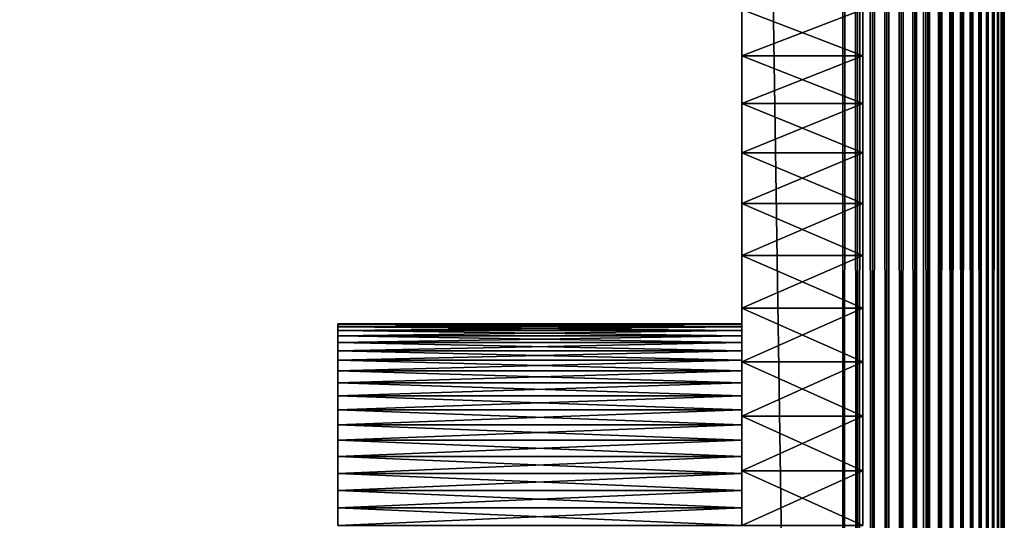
# Model space of a CAD drawing. Header units: millimetres. Extents: x -125 to 125, y -729 to 71.
# Tile 27 of 48: x 101 to 125, y -629 to -617. Entities that reach past the tile are written whole.
import ezdxf

# ---------------------------------------------------------------- set-up
doc = ezdxf.new("R2010")
doc.units = ezdxf.units.MM
doc.header["$LTSCALE"] = 65.185185
for name, color, linetype in [('11', 7, 'CONTINUOUS'), ('12', 7, 'CONTINUOUS'), ('13', 7, 'CONTINUOUS'), ('15', 7, 'CONTINUOUS'), ('16', 7, 'CONTINUOUS'), ('17', 7, 'CONTINUOUS'), ('23', 7, 'CONTINUOUS'), ('25', 7, 'CONTINUOUS'), ('34', 7, 'CONTINUOUS'), ('42', 7, 'CONTINUOUS'), ('43', 7, 'CONTINUOUS'), ('54', 7, 'CONTINUOUS')]:
    doc.layers.add(name, color=color, linetype=linetype)

msp = doc.modelspace()

# ---------------------------------------------------------------- linework, layer by layer
at = {"layer": '11', "color": 253, "linetype": 'Continuous', "true_color": 0xaaa39e}
for points in [[(121, -729.25, 56.448), (121, 70.75, 56.448), (110.75, -56.5, 56.448), (121, -729.25, 56.448)], [(-110.75, -56.5, 56.448), (-121, -729.25, 56.448), (110.75, -56.5, 56.448), (-110.75, -56.5, 56.448)], [(-121, -729.25, 56.448), (121, -729.25, 56.448), (110.75, -56.5, 56.448), (-121, -729.25, 56.448)]]:
    msp.add_3dface(points, dxfattribs=at)
at = {"layer": '12', "color": 253, "linetype": 'Continuous', "true_color": 0xaaa39e}
for points in [[(125, -628.102, 28.676), (125, 70.75, 10.448), (125, -627.836, 28.802), (125, -628.102, 28.676)], [(125, -628.379, 28.577), (125, 70.75, 10.448), (125, -628.102, 28.676), (125, -628.379, 28.577)], [(125, -628.665, 28.505), (125, 70.75, 10.448), (125, -628.379, 28.577), (125, -628.665, 28.505)], [(125, -628.379, 34.319), (125, 70.75, 10.448), (125, -628.665, 34.39), (125, -628.379, 34.319)], [(125, -626.308, 32.033), (125, 70.75, 10.448), (125, -626.379, 32.319), (125, -626.308, 32.033)], [(125, -628.956, 28.462), (125, 70.75, 10.448), (125, -628.665, 28.505), (125, -628.956, 28.462)], [(125, -629.25, 28.448), (125, 70.75, 10.448), (125, -628.956, 28.462), (125, -629.25, 28.448)], [(125, -626.379, 32.319), (125, 70.75, 10.448), (125, -626.478, 32.596), (125, -626.379, 32.319)], [(125, -676.931, 29.545), (125, 70.75, 10.448), (125, -629.25, 28.448), (125, -676.931, 29.545)], [(125, -677.129, 29.326), (125, 70.75, 10.448), (125, -676.931, 29.545), (125, -677.129, 29.326)], [(125, -677.347, 29.129), (125, 70.75, 10.448), (125, -677.129, 29.326), (125, -677.347, 29.129)], [(125, -626.478, 32.596), (125, 70.75, 10.448), (125, -626.604, 32.862), (125, -626.478, 32.596)], [(125, -626.604, 32.862), (125, 70.75, 10.448), (125, -626.756, 33.114), (125, -626.604, 32.862)], [(125, -627.347, 33.767), (125, 70.75, 10.448), (125, -627.583, 33.942), (125, -627.347, 33.767)], [(125, -626.478, 30.3), (125, 70.75, 10.448), (125, -626.379, 30.577), (125, -626.478, 30.3)], [(125, -627.129, 33.569), (125, 70.75, 10.448), (125, -627.347, 33.767), (125, -627.129, 33.569)], [(125, -626.25, 31.448), (125, 70.75, 10.448), (125, -626.264, 31.742), (125, -626.25, 31.448)], [(125, -626.379, 30.577), (125, 70.75, 10.448), (125, -626.308, 30.862), (125, -626.379, 30.577)], [(125, -626.931, 33.351), (125, 70.75, 10.448), (125, -627.129, 33.569), (125, -626.931, 33.351)], [(125, -626.308, 30.862), (125, 70.75, 10.448), (125, -626.264, 31.154), (125, -626.308, 30.862)], [(125, -626.756, 33.114), (125, 70.75, 10.448), (125, -626.931, 33.351), (125, -626.756, 33.114)], [(125, -626.264, 31.154), (125, 70.75, 10.448), (125, -626.25, 31.448), (125, -626.264, 31.154)], [(125, -626.604, 30.034), (125, 70.75, 10.448), (125, -626.478, 30.3), (125, -626.604, 30.034)], [(125, -627.836, 28.802), (125, 70.75, 10.448), (125, -627.583, 28.953), (125, -627.836, 28.802)], [(125, -628.102, 34.219), (125, 70.75, 10.448), (125, -628.379, 34.319), (125, -628.102, 34.219)], [(125, -627.583, 28.953), (125, 70.75, 10.448), (125, -627.347, 29.129), (125, -627.583, 28.953)], [(125, -627.347, 29.129), (125, 70.75, 10.448), (125, -627.129, 29.326), (125, -627.347, 29.129)], [(125, -627.129, 29.326), (125, 70.75, 10.448), (125, -626.931, 29.545), (125, -627.129, 29.326)], [(125, -627.836, 34.094), (125, 70.75, 10.448), (125, -628.102, 34.219), (125, -627.836, 34.094)], [(125, -626.931, 29.545), (125, 70.75, 10.448), (125, -626.756, 29.781), (125, -626.931, 29.545)], [(125, -627.583, 33.942), (125, 70.75, 10.448), (125, -627.836, 34.094), (125, -627.583, 33.942)], [(125, -626.264, 31.742), (125, 70.75, 10.448), (125, -626.308, 32.033), (125, -626.264, 31.742)], [(125, -626.756, 29.781), (125, 70.75, 10.448), (125, -626.604, 30.034), (125, -626.756, 29.781)], [(125, -677.583, 28.953), (125, 70.75, 10.448), (125, -677.347, 29.129), (125, -677.583, 28.953)], [(125, -678.956, 28.462), (125, 70.75, 10.448), (125, -678.665, 28.505), (125, -678.956, 28.462)], [(125, -678.665, 28.505), (125, 70.75, 10.448), (125, -678.379, 28.577), (125, -678.665, 28.505)], [(125, -678.379, 28.577), (125, 70.75, 10.448), (125, -678.102, 28.676), (125, -678.379, 28.577)], [(125, -678.102, 28.676), (125, 70.75, 10.448), (125, -677.836, 28.802), (125, -678.102, 28.676)], [(125, -677.836, 28.802), (125, 70.75, 10.448), (125, -677.583, 28.953), (125, -677.836, 28.802)], [(125, -679.25, 28.448), (125, 70.75, 10.448), (125, -678.956, 28.462), (125, -679.25, 28.448)], [(125, -729.25, 52.448), (125, 70.75, 10.448), (125, 70.75, 52.448), (125, -729.25, 52.448)], [(125, 70.75, 10.448), (125, -729.25, 52.448), (125, -628.665, 34.39), (125, 70.75, 10.448)], [(125, -729.25, 10.448), (125, 70.75, 10.448), (125, -679.25, 28.448), (125, -729.25, 10.448)], [(125, -628.665, 34.39), (125, -729.25, 52.448), (125, -628.956, 34.433), (125, -628.665, 34.39)], [(125, -628.956, 34.433), (125, -729.25, 52.448), (125, -629.25, 34.448), (125, -628.956, 34.433)]]:
    msp.add_3dface(points, dxfattribs=at)
at = {"layer": '13', "color": 253, "linetype": 'Continuous', "true_color": 0xaaa39e}
for points in [[(121, -729.25, 6.448), (-121, -729.25, 6.448), (-121, 70.75, 6.448), (121, -729.25, 6.448)], [(121, -729.25, 6.448), (-121, 70.75, 6.448), (121, 70.75, 6.448), (121, -729.25, 6.448)]]:
    msp.add_3dface(points, dxfattribs=at)
at = {"layer": '15', "color": 253, "linetype": 'Continuous', "true_color": 0xaaa39e}
for points in [[(121, -729.25, 54.448), (-121, -66.25, 54.448), (121, -66.25, 54.448), (121, -729.25, 54.448)], [(121, -729.25, 54.448), (-121, -729.25, 54.448), (-121, -66.25, 54.448), (121, -729.25, 54.448)]]:
    msp.add_3dface(points, dxfattribs=at)
at = {"layer": '16', "color": 253, "linetype": 'Continuous', "true_color": 0xaaa39e}
for points in [[(123, -628.102, 34.219), (123, -628.379, 34.319), (123, -66.25, 52.448), (123, -628.102, 34.219)], [(123, -627.836, 34.094), (123, -628.102, 34.219), (123, -66.25, 52.448), (123, -627.836, 34.094)], [(123, -627.583, 33.942), (123, -627.836, 34.094), (123, -66.25, 52.448), (123, -627.583, 33.942)], [(123, -627.347, 33.767), (123, -627.583, 33.942), (123, -66.25, 52.448), (123, -627.347, 33.767)], [(123, -627.129, 33.569), (123, -627.347, 33.767), (123, -66.25, 52.448), (123, -627.129, 33.569)], [(123, -626.931, 33.351), (123, -627.129, 33.569), (123, -66.25, 52.448), (123, -626.931, 33.351)], [(123, -626.756, 33.114), (123, -626.931, 33.351), (123, -66.25, 52.448), (123, -626.756, 33.114)], [(123, -626.604, 32.862), (123, -626.756, 33.114), (123, -66.25, 52.448), (123, -626.604, 32.862)], [(123, -626.478, 32.596), (123, -626.604, 32.862), (123, -66.25, 52.448), (123, -626.478, 32.596)], [(123, -628.379, 34.319), (123, -628.665, 34.39), (123, -66.25, 52.448), (123, -628.379, 34.319)], [(123, -628.665, 34.39), (123, -628.956, 34.433), (123, -66.25, 52.448), (123, -628.665, 34.39)], [(123, -628.956, 34.433), (123, -629.25, 34.448), (123, -66.25, 52.448), (123, -628.956, 34.433)], [(123, -626.931, 29.545), (123, -626.756, 29.781), (123, -66.25, 52.448), (123, -626.931, 29.545)], [(123, -627.129, 29.326), (123, -626.931, 29.545), (123, -66.25, 52.448), (123, -627.129, 29.326)], [(123, -627.347, 29.129), (123, -627.129, 29.326), (123, -66.25, 52.448), (123, -627.347, 29.129)], [(123, -627.583, 28.953), (123, -627.347, 29.129), (123, -66.25, 52.448), (123, -627.583, 28.953)], [(123, -627.836, 28.802), (123, -627.583, 28.953), (123, -66.25, 52.448), (123, -627.836, 28.802)], [(123, -628.102, 28.676), (123, -627.836, 28.802), (123, -66.25, 52.448), (123, -628.102, 28.676)], [(123, -628.379, 28.577), (123, -628.102, 28.676), (123, -66.25, 52.448), (123, -628.379, 28.577)], [(123, -628.665, 28.505), (123, -628.379, 28.577), (123, -66.25, 52.448), (123, -628.665, 28.505)], [(123, -626.379, 32.319), (123, -626.478, 32.596), (123, -66.25, 52.448), (123, -626.379, 32.319)], [(123, -626.308, 32.033), (123, -626.379, 32.319), (123, -66.25, 52.448), (123, -626.308, 32.033)], [(123, -626.264, 31.742), (123, -626.308, 32.033), (123, -66.25, 52.448), (123, -626.264, 31.742)], [(123, -626.25, 31.448), (123, -626.264, 31.742), (123, -66.25, 52.448), (123, -626.25, 31.448)], [(123, -626.264, 31.154), (123, -626.25, 31.448), (123, -66.25, 52.448), (123, -626.264, 31.154)], [(123, -626.308, 30.862), (123, -626.264, 31.154), (123, -66.25, 52.448), (123, -626.308, 30.862)], [(123, -626.379, 30.577), (123, -626.308, 30.862), (123, -66.25, 52.448), (123, -626.379, 30.577)], [(123, -626.478, 30.3), (123, -626.379, 30.577), (123, -66.25, 52.448), (123, -626.478, 30.3)], [(123, -626.604, 30.034), (123, -626.478, 30.3), (123, -66.25, 52.448), (123, -626.604, 30.034)], [(123, -626.756, 29.781), (123, -626.604, 30.034), (123, -66.25, 52.448), (123, -626.756, 29.781)], [(123, -629.25, 34.448), (123, -676.756, 33.114), (123, -66.25, 52.448), (123, -629.25, 34.448)], [(123, -678.956, 34.433), (123, -679.25, 34.448), (123, -66.25, 52.448), (123, -678.956, 34.433)], [(123, -678.665, 34.39), (123, -678.956, 34.433), (123, -66.25, 52.448), (123, -678.665, 34.39)], [(123, -678.379, 34.319), (123, -678.665, 34.39), (123, -66.25, 52.448), (123, -678.379, 34.319)], [(123, -678.102, 34.219), (123, -678.379, 34.319), (123, -66.25, 52.448), (123, -678.102, 34.219)], [(123, -677.836, 34.094), (123, -678.102, 34.219), (123, -66.25, 52.448), (123, -677.836, 34.094)], [(123, -677.583, 33.942), (123, -677.836, 34.094), (123, -66.25, 52.448), (123, -677.583, 33.942)], [(123, -677.347, 33.767), (123, -677.583, 33.942), (123, -66.25, 52.448), (123, -677.347, 33.767)], [(123, -677.129, 33.569), (123, -677.347, 33.767), (123, -66.25, 52.448), (123, -677.129, 33.569)], [(123, -676.931, 33.351), (123, -677.129, 33.569), (123, -66.25, 52.448), (123, -676.931, 33.351)], [(123, -676.756, 33.114), (123, -676.931, 33.351), (123, -66.25, 52.448), (123, -676.756, 33.114)], [(123, -729.25, 10.448), (123, -628.665, 28.505), (123, -66.25, 52.448), (123, -729.25, 10.448)], [(123, -729.25, 10.448), (123, -66.25, 52.448), (123, -66.25, 10.448), (123, -729.25, 10.448)], [(123, -679.25, 34.448), (123, -729.25, 52.448), (123, -66.25, 52.448), (123, -679.25, 34.448)], [(123, -628.665, 28.505), (123, -729.25, 10.448), (123, -628.956, 28.462), (123, -628.665, 28.505)], [(123, -729.25, 10.448), (123, -629.25, 28.448), (123, -628.956, 28.462), (123, -729.25, 10.448)]]:
    msp.add_3dface(points, dxfattribs=at)
at = {"layer": '17', "color": 253, "linetype": 'Continuous', "true_color": 0xaaa39e}
for points in [[(-121, -729.25, 8.448), (121, -729.25, 8.448), (121, -66.25, 8.448), (-121, -729.25, 8.448)], [(75, -66.25, 8.448), (-121, -729.25, 8.448), (121, -66.25, 8.448), (75, -66.25, 8.448)]]:
    msp.add_3dface(points, dxfattribs=at)
at = {"layer": '23', "color": 253, "linetype": 'Continuous', "true_color": 0xaaa39e}
for points in [[(121, 70.75, 56.448), (121.369, -729.25, 56.431), (121.369, 70.75, 56.431), (121, 70.75, 56.448)], [(121, -729.25, 56.448), (121.369, -729.25, 56.431), (121, 70.75, 56.448), (121, -729.25, 56.448)], [(121.735, -729.25, 56.38), (121.735, 70.75, 56.38), (121.369, 70.75, 56.431), (121.735, -729.25, 56.38)], [(121.369, -729.25, 56.431), (121.735, -729.25, 56.38), (121.369, 70.75, 56.431), (121.369, -729.25, 56.431)], [(122.095, -729.25, 56.295), (122.095, 70.75, 56.295), (121.735, 70.75, 56.38), (122.095, -729.25, 56.295)], [(121.735, -729.25, 56.38), (122.095, -729.25, 56.295), (121.735, 70.75, 56.38), (121.735, -729.25, 56.38)], [(122.445, -729.25, 56.178), (122.445, 70.75, 56.178), (122.095, 70.75, 56.295), (122.445, -729.25, 56.178)], [(122.095, -729.25, 56.295), (122.445, -729.25, 56.178), (122.095, 70.75, 56.295), (122.095, -729.25, 56.295)], [(122.783, -729.25, 56.028), (122.783, 70.75, 56.028), (122.445, 70.75, 56.178), (122.783, -729.25, 56.028)], [(122.445, -729.25, 56.178), (122.783, -729.25, 56.028), (122.445, 70.75, 56.178), (122.445, -729.25, 56.178)], [(123.106, -729.25, 55.849), (123.106, 70.75, 55.849), (122.783, 70.75, 56.028), (123.106, -729.25, 55.849)], [(122.783, -729.25, 56.028), (123.106, -729.25, 55.849), (122.783, 70.75, 56.028), (122.783, -729.25, 56.028)], [(123.411, -729.25, 55.64), (123.411, 70.75, 55.64), (123.106, 70.75, 55.849), (123.411, -729.25, 55.64)], [(123.106, -729.25, 55.849), (123.411, -729.25, 55.64), (123.106, 70.75, 55.849), (123.106, -729.25, 55.849)], [(123.411, -729.25, 55.64), (123.695, -729.25, 55.404), (123.411, 70.75, 55.64), (123.411, -729.25, 55.64)], [(123.695, -729.25, 55.404), (123.695, 70.75, 55.404), (123.411, 70.75, 55.64), (123.695, -729.25, 55.404)], [(123.695, -729.25, 55.404), (123.956, -729.25, 55.143), (123.695, 70.75, 55.404), (123.695, -729.25, 55.404)], [(123.956, -729.25, 55.143), (123.956, 70.75, 55.143), (123.695, 70.75, 55.404), (123.956, -729.25, 55.143)], [(124.192, -729.25, 54.858), (124.192, 70.75, 54.858), (123.956, 70.75, 55.143), (124.192, -729.25, 54.858)], [(123.956, -729.25, 55.143), (124.192, -729.25, 54.858), (123.956, 70.75, 55.143), (123.956, -729.25, 55.143)], [(124.401, -729.25, 54.554), (124.401, 70.75, 54.554), (124.192, 70.75, 54.858), (124.401, -729.25, 54.554)], [(124.192, -729.25, 54.858), (124.401, -729.25, 54.554), (124.192, 70.75, 54.858), (124.192, -729.25, 54.858)], [(124.581, -729.25, 54.231), (124.581, 70.75, 54.231), (124.401, 70.75, 54.554), (124.581, -729.25, 54.231)], [(124.401, -729.25, 54.554), (124.581, -729.25, 54.231), (124.401, 70.75, 54.554), (124.401, -729.25, 54.554)], [(124.581, -729.25, 54.231), (124.73, -729.25, 53.893), (124.581, 70.75, 54.231), (124.581, -729.25, 54.231)], [(124.73, -729.25, 53.893), (124.73, 70.75, 53.893), (124.581, 70.75, 54.231), (124.73, -729.25, 53.893)], [(124.73, -729.25, 53.893), (124.847, -729.25, 53.542), (124.73, 70.75, 53.893), (124.73, -729.25, 53.893)], [(124.847, -729.25, 53.542), (124.847, 70.75, 53.542), (124.73, 70.75, 53.893), (124.847, -729.25, 53.542)], [(124.932, -729.25, 53.183), (124.932, 70.75, 53.183), (124.847, 70.75, 53.542), (124.932, -729.25, 53.183)], [(124.847, -729.25, 53.542), (124.932, -729.25, 53.183), (124.847, 70.75, 53.542), (124.847, -729.25, 53.542)], [(124.983, -729.25, 52.817), (124.983, 70.75, 52.817), (124.932, 70.75, 53.183), (124.983, -729.25, 52.817)], [(124.932, -729.25, 53.183), (124.983, -729.25, 52.817), (124.932, 70.75, 53.183), (124.932, -729.25, 53.183)], [(124.983, -729.25, 52.817), (125, -729.25, 52.448), (124.983, 70.75, 52.817), (124.983, -729.25, 52.817)], [(125, -729.25, 52.448), (125, 70.75, 52.448), (124.983, 70.75, 52.817), (125, -729.25, 52.448)]]:
    msp.add_3dface(points, dxfattribs=at)
at = {"layer": '25', "color": 253, "linetype": 'Continuous', "true_color": 0xaaa39e}
for points in [[(121.369, -729.25, 6.465), (121, -729.25, 6.448), (121.369, 70.75, 6.465), (121.369, -729.25, 6.465)], [(121, -729.25, 6.448), (121, 70.75, 6.448), (121.369, 70.75, 6.465), (121, -729.25, 6.448)], [(121.735, -729.25, 6.516), (121.369, -729.25, 6.465), (121.735, 70.75, 6.516), (121.735, -729.25, 6.516)], [(121.369, -729.25, 6.465), (121.369, 70.75, 6.465), (121.735, 70.75, 6.516), (121.369, -729.25, 6.465)], [(121.735, -729.25, 6.516), (121.735, 70.75, 6.516), (122.095, 70.75, 6.6), (121.735, -729.25, 6.516)], [(122.095, -729.25, 6.6), (121.735, -729.25, 6.516), (122.095, 70.75, 6.6), (122.095, -729.25, 6.6)], [(122.095, -729.25, 6.6), (122.095, 70.75, 6.6), (122.445, 70.75, 6.718), (122.095, -729.25, 6.6)], [(122.445, -729.25, 6.718), (122.095, -729.25, 6.6), (122.445, 70.75, 6.718), (122.445, -729.25, 6.718)], [(122.783, -729.25, 6.867), (122.445, -729.25, 6.718), (122.783, 70.75, 6.867), (122.783, -729.25, 6.867)], [(122.445, -729.25, 6.718), (122.445, 70.75, 6.718), (122.783, 70.75, 6.867), (122.445, -729.25, 6.718)], [(123.106, -729.25, 7.047), (122.783, -729.25, 6.867), (123.106, 70.75, 7.047), (123.106, -729.25, 7.047)], [(122.783, -729.25, 6.867), (122.783, 70.75, 6.867), (123.106, 70.75, 7.047), (122.783, -729.25, 6.867)], [(123.411, -729.25, 7.256), (123.106, -729.25, 7.047), (123.411, 70.75, 7.256), (123.411, -729.25, 7.256)], [(123.106, -729.25, 7.047), (123.106, 70.75, 7.047), (123.411, 70.75, 7.256), (123.106, -729.25, 7.047)], [(123.695, -729.25, 7.492), (123.411, -729.25, 7.256), (123.695, 70.75, 7.492), (123.695, -729.25, 7.492)], [(123.411, -729.25, 7.256), (123.411, 70.75, 7.256), (123.695, 70.75, 7.492), (123.411, -729.25, 7.256)], [(123.956, -729.25, 7.753), (123.695, -729.25, 7.492), (123.956, 70.75, 7.753), (123.956, -729.25, 7.753)], [(123.695, -729.25, 7.492), (123.695, 70.75, 7.492), (123.956, 70.75, 7.753), (123.695, -729.25, 7.492)], [(124.192, -729.25, 8.037), (123.956, -729.25, 7.753), (124.192, 70.75, 8.037), (124.192, -729.25, 8.037)], [(123.956, -729.25, 7.753), (123.956, 70.75, 7.753), (124.192, 70.75, 8.037), (123.956, -729.25, 7.753)], [(124.401, -729.25, 8.342), (124.192, -729.25, 8.037), (124.401, 70.75, 8.342), (124.401, -729.25, 8.342)], [(124.192, -729.25, 8.037), (124.192, 70.75, 8.037), (124.401, 70.75, 8.342), (124.192, -729.25, 8.037)], [(124.581, -729.25, 8.665), (124.401, -729.25, 8.342), (124.581, 70.75, 8.665), (124.581, -729.25, 8.665)], [(124.401, -729.25, 8.342), (124.401, 70.75, 8.342), (124.581, 70.75, 8.665), (124.401, -729.25, 8.342)], [(124.73, -729.25, 9.003), (124.581, -729.25, 8.665), (124.73, 70.75, 9.003), (124.73, -729.25, 9.003)], [(124.581, -729.25, 8.665), (124.581, 70.75, 8.665), (124.73, 70.75, 9.003), (124.581, -729.25, 8.665)], [(124.847, -729.25, 9.353), (124.73, -729.25, 9.003), (124.847, 70.75, 9.353), (124.847, -729.25, 9.353)], [(124.73, -729.25, 9.003), (124.73, 70.75, 9.003), (124.847, 70.75, 9.353), (124.73, -729.25, 9.003)], [(124.847, -729.25, 9.353), (124.847, 70.75, 9.353), (124.932, 70.75, 9.713), (124.847, -729.25, 9.353)], [(124.932, -729.25, 9.713), (124.847, -729.25, 9.353), (124.932, 70.75, 9.713), (124.932, -729.25, 9.713)], [(124.932, -729.25, 9.713), (124.932, 70.75, 9.713), (124.983, 70.75, 10.079), (124.932, -729.25, 9.713)], [(124.983, -729.25, 10.079), (124.932, -729.25, 9.713), (124.983, 70.75, 10.079), (124.983, -729.25, 10.079)], [(124.983, -729.25, 10.079), (124.983, 70.75, 10.079), (125, 70.75, 10.448), (124.983, -729.25, 10.079)], [(125, -729.25, 10.448), (124.983, -729.25, 10.079), (125, 70.75, 10.448), (125, -729.25, 10.448)]]:
    msp.add_3dface(points, dxfattribs=at)
at = {"layer": '34', "linetype": 'Continuous'}
for points in [[(118.5, -616.469, 12.931), (118.5, -617.61, 12.193), (118.5, -616.469, 49.965), (118.5, -616.469, 12.931)], [(118.5, -616.469, 49.965), (118.5, -617.61, 12.193), (118.5, -617.61, 50.703), (118.5, -616.469, 49.965)], [(118.5, -617.61, 12.193), (118.5, -618.794, 11.525), (118.5, -617.61, 50.703), (118.5, -617.61, 12.193)], [(118.5, -617.61, 50.703), (118.5, -618.794, 11.525), (118.5, -618.794, 51.371), (118.5, -617.61, 50.703)], [(118.5, -618.794, 11.525), (118.5, -620.016, 10.93), (118.5, -618.794, 51.371), (118.5, -618.794, 11.525)], [(118.5, -618.794, 51.371), (118.5, -620.016, 10.93), (118.5, -620.016, 51.966), (118.5, -618.794, 51.371)], [(118.5, -620.016, 10.93), (118.5, -621.271, 10.41), (118.5, -620.016, 51.966), (118.5, -620.016, 10.93)], [(118.5, -620.016, 51.966), (118.5, -621.271, 10.41), (118.5, -621.271, 52.486), (118.5, -620.016, 51.966)], [(118.5, -621.271, 10.41), (118.5, -622.556, 9.967), (118.5, -621.271, 52.486), (118.5, -621.271, 10.41)], [(118.5, -621.271, 52.486), (118.5, -622.556, 9.967), (118.5, -622.556, 52.929), (118.5, -621.271, 52.486)], [(118.5, -622.556, 9.967), (118.5, -623.865, 9.602), (118.5, -622.556, 52.929), (118.5, -622.556, 9.967)], [(118.5, -622.556, 52.929), (118.5, -623.865, 9.602), (118.5, -623.865, 53.294), (118.5, -622.556, 52.929)], [(118.5, -623.865, 53.294), (118.5, -625.154, 34.316), (118.5, -625.194, 53.579), (118.5, -623.865, 53.294)], [(118.5, -624.718, 33.561), (118.5, -624.92, 33.948), (118.5, -623.865, 53.294), (118.5, -624.718, 33.561)], [(118.5, -624.552, 33.158), (118.5, -624.718, 33.561), (118.5, -623.865, 53.294), (118.5, -624.552, 33.158)], [(118.5, -624.42, 32.742), (118.5, -624.552, 33.158), (118.5, -623.865, 53.294), (118.5, -624.42, 32.742)], [(118.5, -624.326, 32.316), (118.5, -624.42, 32.742), (118.5, -623.865, 53.294), (118.5, -624.326, 32.316)], [(118.5, -624.269, 31.884), (118.5, -624.326, 32.316), (118.5, -623.865, 53.294), (118.5, -624.269, 31.884)], [(118.5, -624.25, 31.448), (118.5, -624.269, 31.884), (118.5, -623.865, 53.294), (118.5, -624.25, 31.448)], [(118.5, -624.25, 31.448), (118.5, -623.865, 9.602), (118.5, -624.269, 31.012), (118.5, -624.25, 31.448)], [(118.5, -625.194, 9.316), (118.5, -624.269, 31.012), (118.5, -623.865, 9.602), (118.5, -625.194, 9.316)], [(118.5, -623.865, 9.602), (118.5, -624.25, 31.448), (118.5, -623.865, 53.294), (118.5, -623.865, 9.602)], [(118.5, -624.92, 33.948), (118.5, -625.154, 34.316), (118.5, -623.865, 53.294), (118.5, -624.92, 33.948)], [(118.5, -624.326, 30.58), (118.5, -624.269, 31.012), (118.5, -625.194, 9.316), (118.5, -624.326, 30.58)], [(118.5, -624.42, 30.154), (118.5, -624.326, 30.58), (118.5, -625.194, 9.316), (118.5, -624.42, 30.154)], [(118.5, -624.552, 29.738), (118.5, -624.42, 30.154), (118.5, -625.194, 9.316), (118.5, -624.552, 29.738)], [(118.5, -624.718, 29.335), (118.5, -624.552, 29.738), (118.5, -625.194, 9.316), (118.5, -624.718, 29.335)], [(118.5, -624.92, 28.948), (118.5, -624.718, 29.335), (118.5, -625.194, 9.316), (118.5, -624.92, 28.948)], [(118.5, -625.154, 28.58), (118.5, -624.92, 28.948), (118.5, -625.194, 9.316), (118.5, -625.154, 28.58)], [(118.5, -625.154, 34.316), (118.5, -625.42, 34.662), (118.5, -625.194, 53.579), (118.5, -625.154, 34.316)], [(118.5, -625.42, 28.234), (118.5, -625.154, 28.58), (118.5, -625.194, 9.316), (118.5, -625.42, 28.234)], [(118.5, -626.036, 35.278), (118.5, -626.382, 35.544), (118.5, -625.194, 53.579), (118.5, -626.036, 35.278)], [(118.5, -625.194, 53.579), (118.5, -626.382, 35.544), (118.5, -626.538, 53.784), (118.5, -625.194, 53.579)], [(118.5, -625.714, 34.983), (118.5, -626.036, 35.278), (118.5, -625.194, 53.579), (118.5, -625.714, 34.983)], [(118.5, -625.42, 34.662), (118.5, -625.714, 34.983), (118.5, -625.194, 53.579), (118.5, -625.42, 34.662)], [(118.5, -626.538, 9.112), (118.5, -625.42, 28.234), (118.5, -625.194, 9.316), (118.5, -626.538, 9.112)], [(118.5, -625.714, 27.912), (118.5, -625.42, 28.234), (118.5, -626.538, 9.112), (118.5, -625.714, 27.912)], [(118.5, -626.036, 27.618), (118.5, -625.714, 27.912), (118.5, -626.538, 9.112), (118.5, -626.036, 27.618)], [(118.5, -626.382, 27.352), (118.5, -626.036, 27.618), (118.5, -626.538, 9.112), (118.5, -626.382, 27.352)], [(118.5, -626.382, 35.544), (118.5, -626.75, 35.778), (118.5, -626.538, 53.784), (118.5, -626.382, 35.544)], [(118.5, -626.75, 27.118), (118.5, -626.382, 27.352), (118.5, -626.538, 9.112), (118.5, -626.75, 27.118)], [(118.5, -627.137, 35.979), (118.5, -627.54, 36.146), (118.5, -626.538, 53.784), (118.5, -627.137, 35.979)], [(118.5, -626.538, 53.784), (118.5, -627.54, 36.146), (118.5, -627.891, 53.907), (118.5, -626.538, 53.784)], [(118.5, -626.75, 35.778), (118.5, -627.137, 35.979), (118.5, -626.538, 53.784), (118.5, -626.75, 35.778)], [(118.5, -627.891, 8.989), (118.5, -626.75, 27.118), (118.5, -626.538, 9.112), (118.5, -627.891, 8.989)], [(118.5, -627.137, 26.916), (118.5, -626.75, 27.118), (118.5, -627.891, 8.989), (118.5, -627.137, 26.916)], [(118.5, -627.54, 26.749), (118.5, -627.137, 26.916), (118.5, -627.891, 8.989), (118.5, -627.54, 26.749)], [(118.5, -627.54, 36.146), (118.5, -627.956, 36.277), (118.5, -627.891, 53.907), (118.5, -627.54, 36.146)], [(118.5, -627.956, 26.618), (118.5, -627.54, 26.749), (118.5, -627.891, 8.989), (118.5, -627.956, 26.618)], [(118.5, -627.956, 36.277), (118.5, -628.382, 36.372), (118.5, -627.891, 53.907), (118.5, -627.956, 36.277)], [(118.5, -629.25, 8.948), (118.5, -627.956, 26.618), (118.5, -627.891, 8.989), (118.5, -629.25, 8.948)], [(118.5, -628.814, 36.429), (118.5, -629.25, 36.448), (118.5, -627.891, 53.907), (118.5, -628.814, 36.429)], [(118.5, -627.891, 53.907), (118.5, -629.25, 36.448), (118.5, -629.25, 53.948), (118.5, -627.891, 53.907)], [(118.5, -628.382, 36.372), (118.5, -628.814, 36.429), (118.5, -627.891, 53.907), (118.5, -628.382, 36.372)], [(118.5, -628.382, 26.524), (118.5, -627.956, 26.618), (118.5, -629.25, 8.948), (118.5, -628.382, 26.524)], [(118.5, -628.814, 26.467), (118.5, -628.382, 26.524), (118.5, -629.25, 8.948), (118.5, -628.814, 26.467)], [(118.5, -629.25, 26.448), (118.5, -628.814, 26.467), (118.5, -629.25, 8.948), (118.5, -629.25, 26.448)]]:
    msp.add_3dface(points, dxfattribs=at)
at = {"layer": '42', "linetype": 'Continuous'}
for points in [[(108.5, -624.25, 31.448), (108.5, -624.269, 31.012), (108.5, -624.269, 31.884), (108.5, -624.25, 31.448)], [(108.5, -624.269, 31.884), (108.5, -624.326, 30.58), (108.5, -624.326, 32.316), (108.5, -624.269, 31.884)], [(108.5, -624.269, 31.012), (108.5, -624.326, 30.58), (108.5, -624.269, 31.884), (108.5, -624.269, 31.012)], [(108.5, -624.326, 32.316), (108.5, -624.42, 30.154), (108.5, -624.42, 32.742), (108.5, -624.326, 32.316)], [(108.5, -624.326, 30.58), (108.5, -624.42, 30.154), (108.5, -624.326, 32.316), (108.5, -624.326, 30.58)], [(108.5, -624.42, 32.742), (108.5, -624.552, 29.738), (108.5, -624.552, 33.158), (108.5, -624.42, 32.742)], [(108.5, -624.42, 30.154), (108.5, -624.552, 29.738), (108.5, -624.42, 32.742), (108.5, -624.42, 30.154)], [(108.5, -624.552, 33.158), (108.5, -624.718, 29.335), (108.5, -624.718, 33.561), (108.5, -624.552, 33.158)], [(108.5, -624.552, 29.738), (108.5, -624.718, 29.335), (108.5, -624.552, 33.158), (108.5, -624.552, 29.738)], [(108.5, -624.718, 33.561), (108.5, -624.92, 28.948), (108.5, -624.92, 33.948), (108.5, -624.718, 33.561)], [(108.5, -624.718, 29.335), (108.5, -624.92, 28.948), (108.5, -624.718, 33.561), (108.5, -624.718, 29.335)], [(108.5, -624.92, 33.948), (108.5, -625.154, 28.58), (108.5, -625.154, 34.316), (108.5, -624.92, 33.948)], [(108.5, -624.92, 28.948), (108.5, -625.154, 28.58), (108.5, -624.92, 33.948), (108.5, -624.92, 28.948)], [(108.5, -625.154, 34.316), (108.5, -625.42, 28.234), (108.5, -625.42, 34.662), (108.5, -625.154, 34.316)], [(108.5, -625.154, 28.58), (108.5, -625.42, 28.234), (108.5, -625.154, 34.316), (108.5, -625.154, 28.58)], [(108.5, -625.42, 34.662), (108.5, -625.714, 27.912), (108.5, -625.714, 34.983), (108.5, -625.42, 34.662)], [(108.5, -625.42, 28.234), (108.5, -625.714, 27.912), (108.5, -625.42, 34.662), (108.5, -625.42, 28.234)], [(108.5, -625.714, 34.983), (108.5, -626.036, 27.618), (108.5, -626.036, 35.278), (108.5, -625.714, 34.983)], [(108.5, -625.714, 27.912), (108.5, -626.036, 27.618), (108.5, -625.714, 34.983), (108.5, -625.714, 27.912)], [(108.5, -626.036, 35.278), (108.5, -626.382, 27.352), (108.5, -626.382, 35.544), (108.5, -626.036, 35.278)], [(108.5, -626.036, 27.618), (108.5, -626.382, 27.352), (108.5, -626.036, 35.278), (108.5, -626.036, 27.618)], [(108.5, -626.75, 35.778), (108.5, -626.382, 35.544), (108.5, -626.75, 31.448), (108.5, -626.75, 35.778)], [(108.5, -626.382, 35.544), (108.5, -626.75, 27.118), (108.5, -626.75, 31.448), (108.5, -626.382, 35.544)], [(108.5, -626.382, 27.352), (108.5, -626.75, 27.118), (108.5, -626.382, 35.544), (108.5, -626.382, 27.352)], [(108.5, -626.966, 32.465), (108.5, -626.75, 35.778), (108.5, -626.872, 32.22), (108.5, -626.966, 32.465)], [(108.5, -627.085, 32.698), (108.5, -626.75, 35.778), (108.5, -626.966, 32.465), (108.5, -627.085, 32.698)], [(108.5, -627.137, 35.979), (108.5, -626.75, 35.778), (108.5, -627.085, 32.698), (108.5, -627.137, 35.979)], [(108.5, -626.872, 32.22), (108.5, -626.75, 35.778), (108.5, -626.805, 31.968), (108.5, -626.872, 32.22)], [(108.5, -626.764, 31.709), (108.5, -626.75, 35.778), (108.5, -626.75, 31.448), (108.5, -626.764, 31.709)], [(108.5, -626.805, 31.968), (108.5, -626.75, 35.778), (108.5, -626.764, 31.709), (108.5, -626.805, 31.968)], [(108.5, -626.75, 27.118), (108.5, -627.137, 26.916), (108.5, -626.764, 31.186), (108.5, -626.75, 27.118)], [(108.5, -626.75, 31.448), (108.5, -626.75, 27.118), (108.5, -626.764, 31.186), (108.5, -626.75, 31.448)], [(108.5, -626.764, 31.186), (108.5, -627.137, 26.916), (108.5, -626.805, 30.928), (108.5, -626.764, 31.186)], [(108.5, -626.805, 30.928), (108.5, -627.137, 26.916), (108.5, -626.872, 30.675), (108.5, -626.805, 30.928)], [(108.5, -626.872, 30.675), (108.5, -627.137, 26.916), (108.5, -626.966, 30.431), (108.5, -626.872, 30.675)], [(108.5, -626.966, 30.431), (108.5, -627.137, 26.916), (108.5, -627.085, 30.198), (108.5, -626.966, 30.431)], [(108.5, -627.227, 32.917), (108.5, -627.137, 35.979), (108.5, -627.085, 32.698), (108.5, -627.227, 32.917)], [(108.5, -627.085, 30.198), (108.5, -627.137, 26.916), (108.5, -627.227, 29.978), (108.5, -627.085, 30.198)], [(108.5, -627.392, 33.121), (108.5, -627.137, 35.979), (108.5, -627.227, 32.917), (108.5, -627.392, 33.121)], [(108.5, -627.54, 36.146), (108.5, -627.137, 35.979), (108.5, -627.392, 33.121), (108.5, -627.54, 36.146)], [(108.5, -627.137, 26.916), (108.5, -627.54, 26.749), (108.5, -627.227, 29.978), (108.5, -627.137, 26.916)], [(108.5, -627.227, 29.978), (108.5, -627.54, 26.749), (108.5, -627.392, 29.775), (108.5, -627.227, 29.978)], [(108.5, -627.577, 33.306), (108.5, -627.54, 36.146), (108.5, -627.392, 33.121), (108.5, -627.577, 33.306)], [(108.5, -627.392, 29.775), (108.5, -627.54, 26.749), (108.5, -627.577, 29.59), (108.5, -627.392, 29.775)], [(108.5, -627.781, 33.47), (108.5, -627.54, 36.146), (108.5, -627.577, 33.306), (108.5, -627.781, 33.47)], [(108.5, -627.956, 36.277), (108.5, -627.54, 36.146), (108.5, -627.781, 33.47), (108.5, -627.956, 36.277)], [(108.5, -627.54, 26.749), (108.5, -627.956, 26.618), (108.5, -627.577, 29.59), (108.5, -627.54, 26.749)], [(108.5, -627.577, 29.59), (108.5, -627.956, 26.618), (108.5, -627.781, 29.425), (108.5, -627.577, 29.59)], [(108.5, -628, 33.613), (108.5, -627.956, 36.277), (108.5, -627.781, 33.47), (108.5, -628, 33.613)], [(108.5, -627.781, 29.425), (108.5, -627.956, 26.618), (108.5, -628, 29.283), (108.5, -627.781, 29.425)], [(108.5, -628.233, 33.732), (108.5, -627.956, 36.277), (108.5, -628, 33.613), (108.5, -628.233, 33.732)], [(108.5, -628.382, 36.372), (108.5, -627.956, 36.277), (108.5, -628.233, 33.732), (108.5, -628.382, 36.372)], [(108.5, -627.956, 26.618), (108.5, -628.382, 26.524), (108.5, -628, 29.283), (108.5, -627.956, 26.618)], [(108.5, -628, 29.283), (108.5, -628.382, 26.524), (108.5, -628.233, 29.164), (108.5, -628, 29.283)], [(108.5, -628.477, 33.825), (108.5, -628.382, 36.372), (108.5, -628.233, 33.732), (108.5, -628.477, 33.825)], [(108.5, -628.233, 29.164), (108.5, -628.382, 26.524), (108.5, -628.477, 29.07), (108.5, -628.233, 29.164)], [(108.5, -628.73, 33.893), (108.5, -628.382, 36.372), (108.5, -628.477, 33.825), (108.5, -628.73, 33.893)], [(108.5, -628.814, 36.429), (108.5, -628.382, 36.372), (108.5, -628.73, 33.893), (108.5, -628.814, 36.429)], [(108.5, -628.382, 26.524), (108.5, -628.814, 26.467), (108.5, -628.477, 29.07), (108.5, -628.382, 26.524)], [(108.5, -628.477, 29.07), (108.5, -628.814, 26.467), (108.5, -628.73, 29.002), (108.5, -628.477, 29.07)], [(108.5, -628.989, 33.934), (108.5, -628.814, 36.429), (108.5, -628.73, 33.893), (108.5, -628.989, 33.934)], [(108.5, -628.73, 29.002), (108.5, -628.814, 26.467), (108.5, -628.989, 28.961), (108.5, -628.73, 29.002)], [(108.5, -629.25, 36.448), (108.5, -628.814, 36.429), (108.5, -629.25, 33.948), (108.5, -629.25, 36.448)], [(108.5, -629.25, 33.948), (108.5, -628.814, 36.429), (108.5, -628.989, 33.934), (108.5, -629.25, 33.948)], [(108.5, -628.814, 26.467), (108.5, -629.25, 26.448), (108.5, -628.989, 28.961), (108.5, -628.814, 26.467)], [(108.5, -628.989, 28.961), (108.5, -629.25, 26.448), (108.5, -629.25, 28.948), (108.5, -628.989, 28.961)]]:
    msp.add_3dface(points, dxfattribs=at)
at = {"layer": '43', "linetype": 'Continuous'}
for points in [[(118.5, -624.269, 31.012), (108.5, -624.269, 31.012), (108.5, -624.25, 31.448), (118.5, -624.269, 31.012)], [(118.5, -624.25, 31.448), (108.5, -624.25, 31.448), (108.5, -624.269, 31.884), (118.5, -624.25, 31.448)], [(118.5, -624.25, 31.448), (118.5, -624.269, 31.012), (108.5, -624.25, 31.448), (118.5, -624.25, 31.448)], [(118.5, -624.269, 31.884), (118.5, -624.25, 31.448), (108.5, -624.269, 31.884), (118.5, -624.269, 31.884)], [(118.5, -624.326, 30.58), (108.5, -624.326, 30.58), (108.5, -624.269, 31.012), (118.5, -624.326, 30.58)], [(118.5, -624.269, 31.012), (118.5, -624.326, 30.58), (108.5, -624.269, 31.012), (118.5, -624.269, 31.012)], [(118.5, -624.269, 31.884), (108.5, -624.269, 31.884), (108.5, -624.326, 32.316), (118.5, -624.269, 31.884)], [(118.5, -624.326, 32.316), (118.5, -624.269, 31.884), (108.5, -624.326, 32.316), (118.5, -624.326, 32.316)], [(118.5, -624.42, 30.154), (108.5, -624.42, 30.154), (108.5, -624.326, 30.58), (118.5, -624.42, 30.154)], [(118.5, -624.326, 30.58), (118.5, -624.42, 30.154), (108.5, -624.326, 30.58), (118.5, -624.326, 30.58)], [(118.5, -624.326, 32.316), (108.5, -624.326, 32.316), (108.5, -624.42, 32.742), (118.5, -624.326, 32.316)], [(118.5, -624.42, 32.742), (118.5, -624.326, 32.316), (108.5, -624.42, 32.742), (118.5, -624.42, 32.742)], [(118.5, -624.552, 29.738), (108.5, -624.552, 29.738), (108.5, -624.42, 30.154), (118.5, -624.552, 29.738)], [(118.5, -624.42, 30.154), (118.5, -624.552, 29.738), (108.5, -624.42, 30.154), (118.5, -624.42, 30.154)], [(118.5, -624.42, 32.742), (108.5, -624.42, 32.742), (108.5, -624.552, 33.158), (118.5, -624.42, 32.742)], [(118.5, -624.552, 33.158), (118.5, -624.42, 32.742), (108.5, -624.552, 33.158), (118.5, -624.552, 33.158)], [(118.5, -624.718, 29.335), (108.5, -624.718, 29.335), (108.5, -624.552, 29.738), (118.5, -624.718, 29.335)], [(118.5, -624.552, 29.738), (118.5, -624.718, 29.335), (108.5, -624.552, 29.738), (118.5, -624.552, 29.738)], [(118.5, -624.552, 33.158), (108.5, -624.552, 33.158), (108.5, -624.718, 33.561), (118.5, -624.552, 33.158)], [(118.5, -624.718, 33.561), (118.5, -624.552, 33.158), (108.5, -624.718, 33.561), (118.5, -624.718, 33.561)], [(118.5, -624.92, 28.948), (108.5, -624.92, 28.948), (108.5, -624.718, 29.335), (118.5, -624.92, 28.948)], [(118.5, -624.718, 29.335), (118.5, -624.92, 28.948), (108.5, -624.718, 29.335), (118.5, -624.718, 29.335)], [(118.5, -624.718, 33.561), (108.5, -624.718, 33.561), (108.5, -624.92, 33.948), (118.5, -624.718, 33.561)], [(118.5, -624.92, 33.948), (118.5, -624.718, 33.561), (108.5, -624.92, 33.948), (118.5, -624.92, 33.948)], [(118.5, -625.154, 28.58), (108.5, -625.154, 28.58), (108.5, -624.92, 28.948), (118.5, -625.154, 28.58)], [(118.5, -624.92, 28.948), (118.5, -625.154, 28.58), (108.5, -624.92, 28.948), (118.5, -624.92, 28.948)], [(118.5, -625.154, 34.316), (118.5, -624.92, 33.948), (108.5, -625.154, 34.316), (118.5, -625.154, 34.316)], [(118.5, -624.92, 33.948), (108.5, -624.92, 33.948), (108.5, -625.154, 34.316), (118.5, -624.92, 33.948)], [(118.5, -625.42, 28.234), (108.5, -625.42, 28.234), (108.5, -625.154, 28.58), (118.5, -625.42, 28.234)], [(118.5, -625.154, 28.58), (118.5, -625.42, 28.234), (108.5, -625.154, 28.58), (118.5, -625.154, 28.58)], [(118.5, -625.42, 34.662), (118.5, -625.154, 34.316), (108.5, -625.42, 34.662), (118.5, -625.42, 34.662)], [(118.5, -625.154, 34.316), (108.5, -625.154, 34.316), (108.5, -625.42, 34.662), (118.5, -625.154, 34.316)], [(118.5, -625.42, 28.234), (118.5, -625.714, 27.912), (108.5, -625.42, 28.234), (118.5, -625.42, 28.234)], [(118.5, -625.714, 27.912), (108.5, -625.714, 27.912), (108.5, -625.42, 28.234), (118.5, -625.714, 27.912)], [(118.5, -625.714, 34.983), (118.5, -625.42, 34.662), (108.5, -625.714, 34.983), (118.5, -625.714, 34.983)], [(118.5, -625.42, 34.662), (108.5, -625.42, 34.662), (108.5, -625.714, 34.983), (118.5, -625.42, 34.662)], [(118.5, -625.714, 27.912), (118.5, -626.036, 27.618), (108.5, -625.714, 27.912), (118.5, -625.714, 27.912)], [(118.5, -626.036, 27.618), (108.5, -626.036, 27.618), (108.5, -625.714, 27.912), (118.5, -626.036, 27.618)], [(118.5, -626.036, 35.278), (118.5, -625.714, 34.983), (108.5, -626.036, 35.278), (118.5, -626.036, 35.278)], [(118.5, -625.714, 34.983), (108.5, -625.714, 34.983), (108.5, -626.036, 35.278), (118.5, -625.714, 34.983)], [(118.5, -626.382, 27.352), (108.5, -626.382, 27.352), (108.5, -626.036, 27.618), (118.5, -626.382, 27.352)], [(118.5, -626.036, 27.618), (118.5, -626.382, 27.352), (108.5, -626.036, 27.618), (118.5, -626.036, 27.618)], [(118.5, -626.036, 35.278), (108.5, -626.036, 35.278), (108.5, -626.382, 35.544), (118.5, -626.036, 35.278)], [(118.5, -626.382, 35.544), (118.5, -626.036, 35.278), (108.5, -626.382, 35.544), (118.5, -626.382, 35.544)], [(118.5, -626.75, 27.118), (108.5, -626.75, 27.118), (108.5, -626.382, 27.352), (118.5, -626.75, 27.118)], [(118.5, -626.382, 27.352), (118.5, -626.75, 27.118), (108.5, -626.382, 27.352), (118.5, -626.382, 27.352)], [(118.5, -626.382, 35.544), (108.5, -626.382, 35.544), (108.5, -626.75, 35.778), (118.5, -626.382, 35.544)], [(118.5, -626.75, 35.778), (118.5, -626.382, 35.544), (108.5, -626.75, 35.778), (118.5, -626.75, 35.778)], [(118.5, -627.137, 26.916), (108.5, -627.137, 26.916), (108.5, -626.75, 27.118), (118.5, -627.137, 26.916)], [(118.5, -626.75, 27.118), (118.5, -627.137, 26.916), (108.5, -626.75, 27.118), (118.5, -626.75, 27.118)], [(118.5, -626.75, 35.778), (108.5, -626.75, 35.778), (108.5, -627.137, 35.979), (118.5, -626.75, 35.778)], [(118.5, -627.137, 35.979), (118.5, -626.75, 35.778), (108.5, -627.137, 35.979), (118.5, -627.137, 35.979)], [(118.5, -627.54, 26.749), (108.5, -627.54, 26.749), (108.5, -627.137, 26.916), (118.5, -627.54, 26.749)], [(118.5, -627.137, 26.916), (118.5, -627.54, 26.749), (108.5, -627.137, 26.916), (118.5, -627.137, 26.916)], [(118.5, -627.137, 35.979), (108.5, -627.137, 35.979), (108.5, -627.54, 36.146), (118.5, -627.137, 35.979)], [(118.5, -627.54, 36.146), (118.5, -627.137, 35.979), (108.5, -627.54, 36.146), (118.5, -627.54, 36.146)], [(118.5, -627.956, 26.618), (108.5, -627.956, 26.618), (108.5, -627.54, 26.749), (118.5, -627.956, 26.618)], [(118.5, -627.54, 26.749), (118.5, -627.956, 26.618), (108.5, -627.54, 26.749), (118.5, -627.54, 26.749)], [(118.5, -627.54, 36.146), (108.5, -627.54, 36.146), (108.5, -627.956, 36.277), (118.5, -627.54, 36.146)], [(118.5, -627.956, 36.277), (118.5, -627.54, 36.146), (108.5, -627.956, 36.277), (118.5, -627.956, 36.277)], [(118.5, -628.382, 26.524), (108.5, -628.382, 26.524), (108.5, -627.956, 26.618), (118.5, -628.382, 26.524)], [(118.5, -627.956, 26.618), (118.5, -628.382, 26.524), (108.5, -627.956, 26.618), (118.5, -627.956, 26.618)], [(118.5, -627.956, 36.277), (108.5, -627.956, 36.277), (108.5, -628.382, 36.372), (118.5, -627.956, 36.277)], [(118.5, -628.382, 36.372), (118.5, -627.956, 36.277), (108.5, -628.382, 36.372), (118.5, -628.382, 36.372)], [(118.5, -628.814, 26.467), (108.5, -628.814, 26.467), (108.5, -628.382, 26.524), (118.5, -628.814, 26.467)], [(118.5, -628.382, 26.524), (118.5, -628.814, 26.467), (108.5, -628.382, 26.524), (118.5, -628.382, 26.524)], [(118.5, -628.382, 36.372), (108.5, -628.382, 36.372), (108.5, -628.814, 36.429), (118.5, -628.382, 36.372)], [(118.5, -628.814, 36.429), (118.5, -628.382, 36.372), (108.5, -628.814, 36.429), (118.5, -628.814, 36.429)], [(118.5, -629.25, 26.448), (108.5, -629.25, 26.448), (108.5, -628.814, 26.467), (118.5, -629.25, 26.448)], [(118.5, -628.814, 26.467), (118.5, -629.25, 26.448), (108.5, -628.814, 26.467), (118.5, -628.814, 26.467)], [(108.5, -629.25, 36.448), (118.5, -628.814, 36.429), (108.5, -628.814, 36.429), (108.5, -629.25, 36.448)], [(118.5, -629.25, 36.448), (118.5, -628.814, 36.429), (108.5, -629.25, 36.448), (118.5, -629.25, 36.448)]]:
    msp.add_3dface(points, dxfattribs=at)
at = {"layer": '54', "linetype": 'Continuous'}
for points in [[(118.5, -616.469, 49.965), (118.5, -617.61, 50.703), (121.5, -616.469, 49.965), (118.5, -616.469, 49.965)], [(121.5, -616.469, 49.965), (118.5, -617.61, 50.703), (121.5, -617.61, 50.703), (121.5, -616.469, 49.965)], [(118.5, -617.61, 12.193), (118.5, -616.469, 12.931), (121.5, -617.61, 12.193), (118.5, -617.61, 12.193)], [(121.5, -617.61, 12.193), (118.5, -616.469, 12.931), (121.5, -616.469, 12.931), (121.5, -617.61, 12.193)], [(118.5, -617.61, 50.703), (118.5, -618.794, 51.371), (121.5, -617.61, 50.703), (118.5, -617.61, 50.703)], [(121.5, -617.61, 50.703), (118.5, -618.794, 51.371), (121.5, -618.794, 51.371), (121.5, -617.61, 50.703)], [(118.5, -618.794, 11.525), (118.5, -617.61, 12.193), (121.5, -618.794, 11.525), (118.5, -618.794, 11.525)], [(121.5, -618.794, 11.525), (118.5, -617.61, 12.193), (121.5, -617.61, 12.193), (121.5, -618.794, 11.525)], [(118.5, -618.794, 51.371), (118.5, -620.016, 51.966), (121.5, -618.794, 51.371), (118.5, -618.794, 51.371)], [(121.5, -618.794, 51.371), (118.5, -620.016, 51.966), (121.5, -620.016, 51.966), (121.5, -618.794, 51.371)], [(121.5, -620.016, 10.93), (118.5, -618.794, 11.525), (121.5, -618.794, 11.525), (121.5, -620.016, 10.93)], [(118.5, -620.016, 10.93), (118.5, -618.794, 11.525), (121.5, -620.016, 10.93), (118.5, -620.016, 10.93)], [(121.5, -620.016, 51.966), (118.5, -621.271, 52.486), (121.5, -621.271, 52.486), (121.5, -620.016, 51.966)], [(118.5, -620.016, 51.966), (118.5, -621.271, 52.486), (121.5, -620.016, 51.966), (118.5, -620.016, 51.966)], [(121.5, -621.271, 10.41), (118.5, -620.016, 10.93), (121.5, -620.016, 10.93), (121.5, -621.271, 10.41)], [(118.5, -621.271, 10.41), (118.5, -620.016, 10.93), (121.5, -621.271, 10.41), (118.5, -621.271, 10.41)], [(121.5, -621.271, 52.486), (118.5, -622.556, 52.929), (121.5, -622.556, 52.929), (121.5, -621.271, 52.486)], [(118.5, -621.271, 52.486), (118.5, -622.556, 52.929), (121.5, -621.271, 52.486), (118.5, -621.271, 52.486)], [(118.5, -622.556, 9.967), (118.5, -621.271, 10.41), (121.5, -622.556, 9.967), (118.5, -622.556, 9.967)], [(121.5, -622.556, 9.967), (118.5, -621.271, 10.41), (121.5, -621.271, 10.41), (121.5, -622.556, 9.967)], [(118.5, -622.556, 52.929), (118.5, -623.865, 53.294), (121.5, -622.556, 52.929), (118.5, -622.556, 52.929)], [(121.5, -622.556, 52.929), (118.5, -623.865, 53.294), (121.5, -623.865, 53.294), (121.5, -622.556, 52.929)], [(118.5, -623.865, 9.602), (118.5, -622.556, 9.967), (121.5, -623.865, 9.602), (118.5, -623.865, 9.602)], [(121.5, -623.865, 9.602), (118.5, -622.556, 9.967), (121.5, -622.556, 9.967), (121.5, -623.865, 9.602)], [(118.5, -623.865, 53.294), (118.5, -625.194, 53.579), (121.5, -623.865, 53.294), (118.5, -623.865, 53.294)], [(121.5, -623.865, 53.294), (118.5, -625.194, 53.579), (121.5, -625.194, 53.579), (121.5, -623.865, 53.294)], [(118.5, -625.194, 9.316), (118.5, -623.865, 9.602), (121.5, -625.194, 9.316), (118.5, -625.194, 9.316)], [(121.5, -625.194, 9.316), (118.5, -623.865, 9.602), (121.5, -623.865, 9.602), (121.5, -625.194, 9.316)], [(118.5, -625.194, 53.579), (118.5, -626.538, 53.784), (121.5, -625.194, 53.579), (118.5, -625.194, 53.579)], [(121.5, -625.194, 53.579), (118.5, -626.538, 53.784), (121.5, -626.538, 53.784), (121.5, -625.194, 53.579)], [(118.5, -626.538, 9.112), (118.5, -625.194, 9.316), (121.5, -626.538, 9.112), (118.5, -626.538, 9.112)], [(121.5, -626.538, 9.112), (118.5, -625.194, 9.316), (121.5, -625.194, 9.316), (121.5, -626.538, 9.112)], [(118.5, -627.891, 8.989), (118.5, -626.538, 9.112), (121.5, -627.891, 8.989), (118.5, -627.891, 8.989)], [(118.5, -626.538, 53.784), (118.5, -627.891, 53.907), (121.5, -626.538, 53.784), (118.5, -626.538, 53.784)], [(121.5, -626.538, 53.784), (118.5, -627.891, 53.907), (121.5, -627.891, 53.907), (121.5, -626.538, 53.784)], [(121.5, -627.891, 8.989), (118.5, -626.538, 9.112), (121.5, -626.538, 9.112), (121.5, -627.891, 8.989)], [(118.5, -629.25, 8.948), (118.5, -627.891, 8.989), (121.5, -629.25, 8.948), (118.5, -629.25, 8.948)], [(118.5, -627.891, 53.907), (118.5, -629.25, 53.948), (121.5, -627.891, 53.907), (118.5, -627.891, 53.907)], [(121.5, -627.891, 53.907), (118.5, -629.25, 53.948), (121.5, -629.25, 53.948), (121.5, -627.891, 53.907)], [(121.5, -629.25, 8.948), (118.5, -627.891, 8.989), (121.5, -627.891, 8.989), (121.5, -629.25, 8.948)]]:
    msp.add_3dface(points, dxfattribs=at)

doc.saveas('drawing.dxf')
